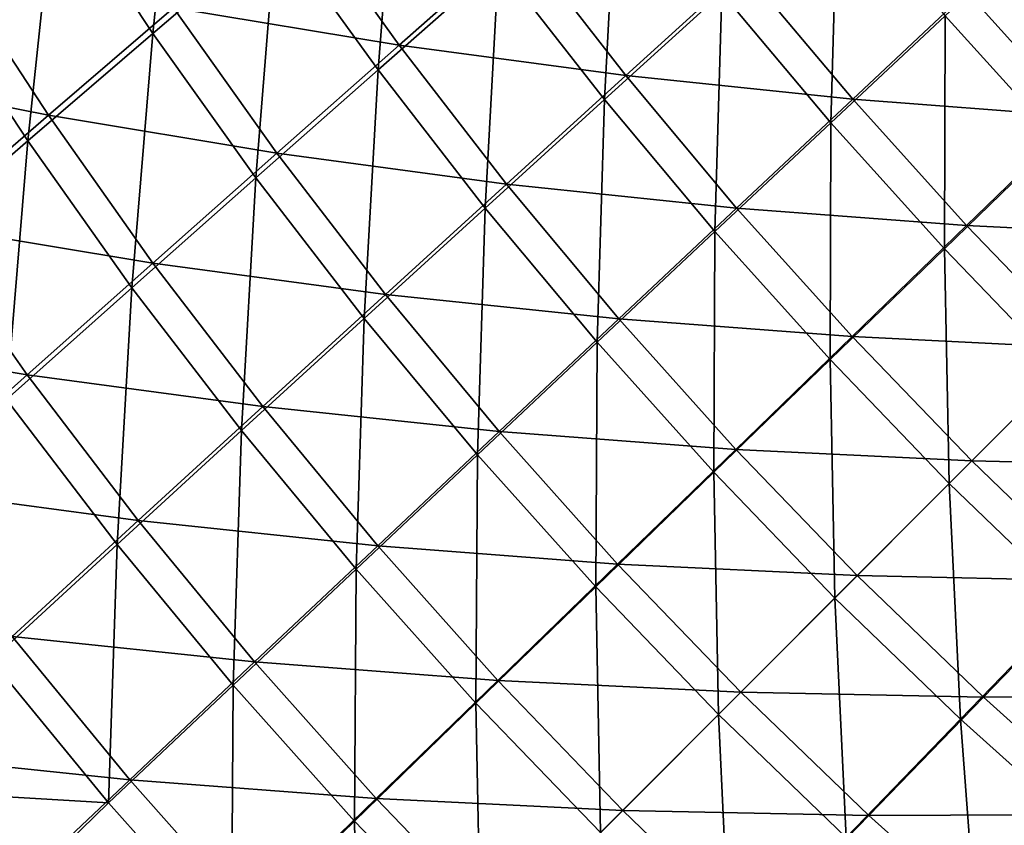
# Model space of a CAD drawing. Header units: metres. Extents: x 0 to 1400, y -1400 to 0.
# Tile 13 of 256: x 170 to 253, y -1167 to -1099. Entities that reach past the tile are written whole.
import ezdxf

# ---------------------------------------------------------------- set-up
doc = ezdxf.new("R2010")
doc.units = ezdxf.units.M

msp = doc.modelspace()

# ---------------------------------------------------------------- linework, layer by layer
at = {"layer": 'None'}
for points in [[(180.958099, -1099.731445, -141.995651), (172.69014, -1087.240112, -142.008362), (183.162979, -1078.561401, -169.597565)], [(191.356873, -1090.83252, -169.582993), (180.958099, -1099.731445, -141.995651), (183.162979, -1078.561401, -169.597565)], [(199.979141, -1102.801392, -169.570953), (191.356873, -1090.83252, -169.582993), (201.607239, -1082.093506, -197.280304)], [(210.140762, -1093.850708, -197.267059), (199.979141, -1102.801392, -169.570953), (201.607239, -1082.093506, -197.280304)], [(219.081177, -1105.302734, -197.256699), (210.140762, -1093.850708, -197.267059), (220.152023, -1085.05542, -225.070053)], [(228.989502, -1096.307739, -225.059082), (219.081177, -1105.302734, -197.256699), (220.152023, -1085.05542, -225.070053)], [(170.413086, -1108.79248, -114.522629), (162.071396, -1096.086304, -114.533089), (172.69014, -1087.240112, -142.008362)], [(180.958099, -1099.731445, -141.995651), (170.413086, -1108.79248, -114.522629), (172.69014, -1087.240112, -142.008362)], [(238.206589, -1107.253662, -225.051163), (228.989502, -1096.307739, -225.059082), (238.745697, -1087.466187, -252.965408)], [(247.845795, -1098.225586, -252.957367), (238.206589, -1107.253662, -225.051163), (238.745697, -1087.466187, -252.965408)], [(182.722549, -1097.562866, -140.645645), (201.763382, -1100.703979, -168.232285), (193.127884, -1088.662231, -168.252213)], [(193.127884, -1088.662231, -168.252213), (201.763382, -1100.703979, -168.232285), (211.931259, -1091.749146, -195.947479)], [(257.296722, -1108.676636, -252.952393), (247.845795, -1098.225586, -252.957367), (257.331177, -1089.35083, -280.964233)], [(189.668839, -1111.908936, -141.985153), (180.958099, -1099.731445, -141.995651), (191.356873, -1090.83252, -169.582993)], [(199.979141, -1102.801392, -169.570953), (189.668839, -1111.908936, -141.985153), (191.356873, -1090.83252, -169.582993)], [(201.763382, -1100.703979, -168.232285), (220.887939, -1103.265259, -195.930908), (211.931259, -1091.749146, -195.947479)], [(211.931259, -1091.749146, -195.947479), (220.887939, -1103.265259, -195.930908), (230.801727, -1094.262695, -223.752609)], [(153.05397, -1102.855103, -85.801018), (172.170654, -1106.62561, -113.153519), (163.821564, -1093.838745, -113.173645)], [(163.821564, -1093.838745, -113.173645), (172.170654, -1106.62561, -113.153519), (182.722549, -1097.562866, -140.645645)], [(209.022354, -1114.45166, -169.561539), (199.979141, -1102.801392, -169.570953), (210.140762, -1093.850708, -197.267059)], [(219.081177, -1105.302734, -197.256699), (209.022354, -1114.45166, -169.561539), (210.140762, -1093.850708, -197.267059)], [(220.887939, -1103.265259, -195.930908), (240.039856, -1105.261719, -223.74028), (230.801727, -1094.262695, -223.752609)], [(230.801727, -1094.262695, -223.752609), (240.039856, -1105.261719, -223.74028), (249.683578, -1096.223389, -251.665665)], [(170.413086, -1108.79248, -114.522629), (159.725494, -1118.016724, -87.171654), (162.071396, -1096.086304, -114.533089)], [(228.415161, -1116.434937, -197.249191), (219.081177, -1105.302734, -197.256699), (228.989502, -1096.307739, -225.059082)], [(238.206589, -1107.253662, -225.051163), (228.415161, -1116.434937, -197.249191), (228.989502, -1096.307739, -225.059082)], [(240.039856, -1105.261719, -223.74028), (259.164948, -1106.71936, -251.658142), (249.683578, -1096.223389, -251.665665)], [(259.164948, -1106.71936, -251.658142), (268.523743, -1097.661255, -279.683716), (249.683578, -1096.223389, -251.665665)], [(172.170654, -1106.62561, -113.153519), (191.446213, -1109.81543, -140.627136), (182.722549, -1097.562866, -140.645645)], [(182.722549, -1097.562866, -140.645645), (191.446213, -1109.81543, -140.627136), (201.763382, -1100.703979, -168.232285)], [(247.788544, -1117.878418, -225.046234), (238.206589, -1107.253662, -225.051163), (247.845795, -1098.225586, -252.957367)], [(257.296722, -1108.676636, -252.952393), (247.788544, -1117.878418, -225.046234), (247.845795, -1098.225586, -252.957367)], [(179.211975, -1121.174072, -114.513992), (170.413086, -1108.79248, -114.522629), (180.958099, -1099.731445, -141.995651)], [(189.668839, -1111.908936, -141.985153), (179.211975, -1121.174072, -114.513992), (180.958099, -1099.731445, -141.995651)], [(191.446213, -1109.81543, -140.627136), (210.82312, -1112.421265, -168.216583), (201.763382, -1100.703979, -168.232285)], [(201.763382, -1100.703979, -168.232285), (210.82312, -1112.421265, -168.216583), (220.887939, -1103.265259, -195.930908)], [(153.05397, -1102.855103, -85.801018), (161.476135, -1115.851318, -85.78421), (172.170654, -1106.62561, -113.153519)], [(198.814667, -1123.755127, -141.976944), (189.668839, -1111.908936, -141.985153), (199.979141, -1102.801392, -169.570953)], [(209.022354, -1114.45166, -169.561539), (198.814667, -1123.755127, -141.976944), (199.979141, -1102.801392, -169.570953)], [(210.82312, -1112.421265, -168.216583), (230.243484, -1114.453003, -195.918945), (220.887939, -1103.265259, -195.930908)], [(220.887939, -1103.265259, -195.930908), (230.243484, -1114.453003, -195.918945), (240.039856, -1105.261719, -223.74028)], [(230.243484, -1114.453003, -195.918945), (249.652023, -1115.931396, -223.732788), (240.039856, -1105.261719, -223.74028)], [(249.652023, -1115.931396, -223.732788), (259.164948, -1106.71936, -251.658142), (240.039856, -1105.261719, -223.74028)], [(218.473083, -1125.768921, -169.554733), (209.022354, -1114.45166, -169.561539), (219.081177, -1105.302734, -197.256699)], [(228.415161, -1116.434937, -197.249191), (218.473083, -1125.768921, -169.554733), (219.081177, -1105.302734, -197.256699)], [(161.476135, -1115.851318, -85.78421), (180.982056, -1119.084351, -113.136841), (172.170654, -1106.62561, -113.153519)], [(172.170654, -1106.62561, -113.153519), (180.982056, -1119.084351, -113.136841), (191.446213, -1109.81543, -140.627136)], [(268.997406, -1116.889893, -251.65596), (259.164948, -1106.71936, -251.658142), (249.652023, -1115.931396, -223.732788)], [(238.128006, -1127.23291, -197.244553), (228.415161, -1116.434937, -197.249191), (238.206589, -1107.253662, -225.051163)], [(247.788544, -1117.878418, -225.046234), (238.128006, -1127.23291, -197.244553), (238.206589, -1107.253662, -225.051163)], [(168.61232, -1130.596558, -87.165634), (159.725494, -1118.016724, -87.171654), (170.413086, -1108.79248, -114.522629)], [(179.211975, -1121.174072, -114.513992), (168.61232, -1130.596558, -87.165634), (170.413086, -1108.79248, -114.522629)], [(257.705719, -1128.181519, -225.004059), (247.788544, -1117.878418, -225.046234), (257.296722, -1108.676636, -252.952393)], [(180.982056, -1119.084351, -113.136841), (200.608627, -1121.731445, -140.612579), (191.446213, -1109.81543, -140.627136)], [(191.446213, -1109.81543, -140.627136), (200.608627, -1121.731445, -140.612579), (210.82312, -1112.421265, -168.216583)], [(188.46019, -1133.212891, -114.50724), (179.211975, -1121.174072, -114.513992), (189.668839, -1111.908936, -141.985153)], [(198.814667, -1123.755127, -141.976944), (188.46019, -1133.212891, -114.50724), (189.668839, -1111.908936, -141.985153)], [(200.608627, -1121.731445, -140.612579), (220.295837, -1123.796631, -168.205246), (210.82312, -1112.421265, -168.216583)], [(210.82312, -1112.421265, -168.216583), (220.295837, -1123.796631, -168.205246), (230.243484, -1114.453003, -195.918945)], [(208.381912, -1135.255737, -141.971008), (198.814667, -1123.755127, -141.976944), (209.022354, -1114.45166, -169.561539)], [(218.473083, -1125.768921, -169.554733), (208.381912, -1135.255737, -141.971008), (209.022354, -1114.45166, -169.561539)], [(220.295837, -1123.796631, -168.205246), (239.986359, -1125.296265, -195.911667), (230.243484, -1114.453003, -195.918945)], [(239.986359, -1125.296265, -195.911667), (249.652023, -1115.931396, -223.732788), (230.243484, -1114.453003, -195.918945)], [(150.641647, -1125.241699, -58.542755), (170.374908, -1128.509766, -85.770294), (161.476135, -1115.851318, -85.78421)], [(161.476135, -1115.851318, -85.78421), (170.374908, -1128.509766, -85.770294), (180.982056, -1119.084351, -113.136841)], [(259.627716, -1126.259521, -223.730545), (249.652023, -1115.931396, -223.732788), (239.986359, -1125.296265, -195.911667)], [(259.627716, -1126.259521, -223.730545), (268.997406, -1116.889893, -251.65596), (249.652023, -1115.931396, -223.732788)], [(228.316544, -1136.73938, -169.550507), (218.473083, -1125.768921, -169.554733), (228.415161, -1116.434937, -197.249191)], [(238.128006, -1127.23291, -197.244553), (228.316544, -1136.73938, -169.550507), (228.415161, -1116.434937, -197.249191)], [(248.192444, -1137.694824, -197.208359), (238.128006, -1127.23291, -197.244553), (247.788544, -1117.878418, -225.046234)], [(257.705719, -1128.181519, -225.004059), (248.192444, -1137.694824, -197.208359), (247.788544, -1117.878418, -225.046234)], [(170.374908, -1128.509766, -85.770294), (190.246582, -1131.195068, -113.123726), (180.982056, -1119.084351, -113.136841)], [(180.982056, -1119.084351, -113.136841), (190.246582, -1131.195068, -113.123726), (200.608627, -1121.731445, -140.612579)], [(177.962769, -1142.823608, -87.160927), (168.61232, -1130.596558, -87.165634), (179.211975, -1121.174072, -114.513992)], [(188.46019, -1133.212891, -114.50724), (177.962769, -1142.823608, -87.160927), (179.211975, -1121.174072, -114.513992)], [(190.246582, -1131.195068, -113.123726), (210.198074, -1133.292358, -140.602066), (200.608627, -1121.731445, -140.612579)], [(200.608627, -1121.731445, -140.612579), (210.198074, -1133.292358, -140.602066), (220.295837, -1123.796631, -168.205246)], [(198.143677, -1144.894531, -114.50235), (188.46019, -1133.212891, -114.50724), (198.814667, -1123.755127, -141.976944)], [(208.381912, -1135.255737, -141.971008), (198.143677, -1144.894531, -114.50235), (198.814667, -1123.755127, -141.976944)], [(210.198074, -1133.292358, -140.602066), (230.169266, -1134.812744, -168.198349), (220.295837, -1123.796631, -168.205246)], [(230.169266, -1134.812744, -168.198349), (239.986359, -1125.296265, -195.911667), (220.295837, -1123.796631, -168.205246)], [(150.641647, -1125.241699, -58.542755), (159.627365, -1138.092407, -58.532528), (170.374908, -1128.509766, -85.770294)], [(218.355591, -1146.397339, -141.967316), (208.381912, -1135.255737, -141.971008), (218.473083, -1125.768921, -169.554733)], [(228.316544, -1136.73938, -169.550507), (218.355591, -1146.397339, -141.967316), (218.473083, -1125.768921, -169.554733)], [(250.105331, -1135.781982, -195.909424), (239.986359, -1125.296265, -195.911667), (230.169266, -1134.812744, -168.198349)], [(250.105331, -1135.781982, -195.909424), (259.627716, -1126.259521, -223.730545), (239.986359, -1125.296265, -195.911667)], [(259.627716, -1126.259521, -223.730545), (250.105331, -1135.781982, -195.909424), (269.955902, -1136.235352, -223.733032)], [(238.529572, -1147.357666, -169.52533), (228.316544, -1136.73938, -169.550507), (238.128006, -1127.23291, -197.244553)], [(248.192444, -1137.694824, -197.208359), (238.529572, -1147.357666, -169.52533), (238.128006, -1127.23291, -197.244553)], [(159.627365, -1138.092407, -58.532528), (179.741043, -1140.810425, -85.759369), (170.374908, -1128.509766, -85.770294)], [(170.374908, -1128.509766, -85.770294), (179.741043, -1140.810425, -85.759369), (190.246582, -1131.195068, -113.123726)], [(248.192444, -1137.694824, -197.208359), (257.705719, -1128.181519, -225.004059), (258.654083, -1147.759766, -197.244247)], [(177.962769, -1142.823608, -87.160927), (167.325256, -1152.586548, -59.943802), (168.61232, -1130.596558, -87.165634)], [(179.741043, -1140.810425, -85.759369), (199.952225, -1142.938843, -113.114265), (190.246582, -1131.195068, -113.123726)], [(190.246582, -1131.195068, -113.123726), (199.952225, -1142.938843, -113.114265), (210.198074, -1133.292358, -140.602066)], [(187.762222, -1154.682983, -87.157516), (177.962769, -1142.823608, -87.160927), (188.46019, -1133.212891, -114.50724)], [(198.143677, -1144.894531, -114.50235), (187.762222, -1154.682983, -87.157516), (188.46019, -1133.212891, -114.50724)], [(199.952225, -1142.938843, -113.114265), (220.201752, -1144.480103, -140.595673), (210.198074, -1133.292358, -140.602066)], [(220.201752, -1144.480103, -140.595673), (230.169266, -1134.812744, -168.198349), (210.198074, -1133.292358, -140.602066)], [(240.431473, -1145.455811, -168.196198), (230.169266, -1134.812744, -168.198349), (220.201752, -1144.480103, -140.595673)], [(240.431473, -1145.455811, -168.196198), (250.105331, -1135.781982, -195.909424), (230.169266, -1134.812744, -168.198349)], [(208.247025, -1156.205566, -114.499329), (198.143677, -1144.894531, -114.50235), (208.381912, -1135.255737, -141.971008)], [(218.355591, -1146.397339, -141.967316), (208.247025, -1156.205566, -114.499329), (208.381912, -1135.255737, -141.971008)], [(250.105331, -1135.781982, -195.909424), (240.431473, -1145.455811, -168.196198), (260.591064, -1145.901001, -195.911835)], [(250.105331, -1135.781982, -195.909424), (260.591064, -1145.901001, -195.911835), (269.955902, -1136.235352, -223.733032)], [(228.718216, -1157.168945, -141.958313), (218.355591, -1146.397339, -141.967316), (228.316544, -1136.73938, -169.550507)], [(238.529572, -1147.357666, -169.52533), (228.718216, -1157.168945, -141.958313), (228.316544, -1136.73938, -169.550507)], [(159.627365, -1138.092407, -58.532528), (169.094452, -1150.576538, -58.524513), (179.741043, -1140.810425, -85.759369)], [(238.529572, -1147.357666, -169.52533), (248.192444, -1137.694824, -197.208359), (249.147537, -1157.571167, -169.550232)], [(248.192444, -1137.694824, -197.208359), (258.654083, -1147.759766, -197.244247), (249.147537, -1157.571167, -169.550232)], [(169.094452, -1150.576538, -58.524513), (189.562317, -1152.733032, -85.751488), (179.741043, -1140.810425, -85.759369)], [(179.741043, -1140.810425, -85.759369), (189.562317, -1152.733032, -85.751488), (199.952225, -1142.938843, -113.114265)], [(177.240372, -1164.619873, -59.942352), (167.325256, -1152.586548, -59.943802), (177.962769, -1142.823608, -87.160927)], [(187.762222, -1154.682983, -87.157516), (177.240372, -1164.619873, -59.942352), (177.962769, -1142.823608, -87.160927)], [(189.562317, -1152.733032, -85.751488), (210.08577, -1154.296509, -113.108521), (199.952225, -1142.938843, -113.114265)], [(210.08577, -1154.296509, -113.108521), (220.201752, -1144.480103, -140.595673), (199.952225, -1142.938843, -113.114265)], [(197.994629, -1166.160889, -87.155403), (187.762222, -1154.682983, -87.157516), (198.143677, -1144.894531, -114.50235)], [(208.247025, -1156.205566, -114.499329), (197.994629, -1166.160889, -87.155403), (198.143677, -1144.894531, -114.50235)], [(230.607162, -1155.280151, -140.593674), (220.201752, -1144.480103, -140.595673), (210.08577, -1154.296509, -113.108521)], [(230.607162, -1155.280151, -140.593674), (240.431473, -1145.455811, -168.196198), (220.201752, -1144.480103, -140.595673)], [(240.431473, -1145.455811, -168.196198), (230.607162, -1155.280151, -140.593674), (251.074554, -1155.71814, -168.198471)], [(240.431473, -1145.455811, -168.196198), (251.074554, -1155.71814, -168.198471), (260.591064, -1145.901001, -195.911835)], [(260.591064, -1145.901001, -195.911835), (251.074554, -1155.71814, -168.198471), (271.434113, -1155.644287, -195.919098)], [(218.75853, -1167.128662, -114.507263), (208.247025, -1156.205566, -114.499329), (218.355591, -1146.397339, -141.967316)], [(228.718216, -1157.168945, -141.958313), (218.75853, -1167.128662, -114.507263), (218.355591, -1146.397339, -141.967316)], [(239.489639, -1167.532104, -141.967102), (228.718216, -1157.168945, -141.958313), (238.529572, -1147.357666, -169.52533)], [(249.147537, -1157.571167, -169.550232), (239.489639, -1167.532104, -141.967102), (238.529572, -1147.357666, -169.52533)], [(249.147537, -1157.571167, -169.550232), (258.654083, -1147.759766, -197.244247), (260.117798, -1167.415039, -169.554443)], [(158.303314, -1160.498535, -31.409178), (179.030594, -1162.673706, -58.518749), (169.094452, -1150.576538, -58.524513)], [(169.094452, -1150.576538, -58.524513), (179.030594, -1162.673706, -58.518749), (189.562317, -1152.733032, -85.751488)], [(157.272751, -1163.44104, -32.846664), (167.325256, -1152.586548, -59.943802), (177.240372, -1164.619873, -59.942352)], [(179.030594, -1162.673706, -58.518749), (199.825256, -1164.258423, -85.746712), (189.562317, -1152.733032, -85.751488)], [(199.825256, -1164.258423, -85.746712), (210.08577, -1154.296509, -113.108521), (189.562317, -1152.733032, -85.751488)], [(220.634247, -1165.253052, -113.106743), (210.08577, -1154.296509, -113.108521), (199.825256, -1164.258423, -85.746712)], [(220.634247, -1165.253052, -113.106743), (230.607162, -1155.280151, -140.593674), (210.08577, -1154.296509, -113.108521)], [(187.601105, -1176.261475, -59.941448), (177.240372, -1164.619873, -59.942352), (187.762222, -1154.682983, -87.157516)], [(197.994629, -1166.160889, -87.155403), (187.601105, -1176.261475, -59.941448), (187.762222, -1154.682983, -87.157516)], [(230.607162, -1155.280151, -140.593674), (220.634247, -1165.253052, -113.106743), (241.407242, -1165.685669, -140.595779)], [(230.607162, -1155.280151, -140.593674), (241.407242, -1165.685669, -140.595779), (251.074554, -1155.71814, -168.198471)], [(251.074554, -1155.71814, -168.198471), (241.407242, -1165.685669, -140.595779), (262.090454, -1165.592041, -168.205368)], [(251.074554, -1155.71814, -168.198471), (262.090454, -1165.592041, -168.205368), (271.434113, -1155.644287, -195.919098)], [(208.650604, -1177.236572, -87.171844), (197.994629, -1166.160889, -87.155403), (208.247025, -1156.205566, -114.499329)], [(218.75853, -1167.128662, -114.507263), (208.650604, -1177.236572, -87.171844), (208.247025, -1156.205566, -114.499329)], [(218.75853, -1167.128662, -114.507263), (228.718216, -1157.168945, -141.958313), (229.681519, -1177.640747, -114.499184)], [(228.718216, -1157.168945, -141.958313), (239.489639, -1167.532104, -141.967102), (229.681519, -1177.640747, -114.499184)], [(250.631088, -1177.506226, -141.970779), (239.489639, -1167.532104, -141.967102), (249.147537, -1157.571167, -169.550232)], [(260.117798, -1167.415039, -169.554443), (250.631088, -1177.506226, -141.970779), (249.147537, -1157.571167, -169.550232)], [(158.303314, -1160.498535, -31.409178), (168.353104, -1172.765137, -31.404984), (179.030594, -1162.673706, -58.518749)], [(166.690842, -1174.869873, -32.846558), (157.272751, -1163.44104, -32.846664), (177.240372, -1164.619873, -59.942352)], [(168.353104, -1172.765137, -31.404984), (189.422379, -1174.36377, -58.515259), (179.030594, -1162.673706, -58.518749)], [(189.422379, -1174.36377, -58.515259), (199.825256, -1164.258423, -85.746712), (179.030594, -1162.673706, -58.518749)], [(210.516647, -1175.370605, -85.745232), (199.825256, -1164.258423, -85.746712), (189.422379, -1174.36377, -58.515259)], [(210.516647, -1175.370605, -85.745232), (220.634247, -1165.253052, -113.106743), (199.825256, -1164.258423, -85.746712)], [(166.690842, -1174.869873, -32.846558), (177.240372, -1164.619873, -59.942352), (187.601105, -1176.261475, -59.941448)], [(220.634247, -1165.253052, -113.106743), (210.516647, -1175.370605, -85.745232), (231.590805, -1175.801758, -113.108627)], [(220.634247, -1165.253052, -113.106743), (231.590805, -1175.801758, -113.108627), (241.407242, -1165.685669, -140.595779)], [(241.407242, -1165.685669, -140.595779), (231.590805, -1175.801758, -113.108627), (252.594772, -1175.689819, -140.602173)], [(241.407242, -1165.685669, -140.595779), (252.594772, -1175.689819, -140.602173), (262.090454, -1165.592041, -168.205368)], [(262.090454, -1165.592041, -168.205368), (252.594772, -1175.689819, -140.602173), (273.465515, -1175.065186, -168.216736)], [(198.394516, -1187.492676, -59.951752), (187.601105, -1176.261475, -59.941448), (197.994629, -1166.160889, -87.155403)], [(208.650604, -1177.236572, -87.171844), (198.394516, -1187.492676, -59.951752), (197.994629, -1166.160889, -87.155403)]]:
    msp.add_3dface(points, dxfattribs=at)
at = {"layer": 'None0'}
for points in [[(124.129768, -1294.119019, -521.977783), (781.702271, -1150.81958, -521.977783), (120.453018, -1274.459961, -521.977783)], [(781.702271, -1150.81958, -521.977783), (781.702271, -1150.81958, -541.977783), (120.453018, -1274.459961, -521.977783)], [(781.702271, -1150.81958, -541.977783), (120.453018, -1274.459961, -541.977783), (120.453018, -1274.459961, -521.977783)], [(781.702271, -1150.81958, -541.977783), (124.129768, -1294.119019, -541.977783), (120.453018, -1274.459961, -541.977783)], [(124.129768, -1294.119019, -521.977783), (785.378174, -1170.478882, -521.977783), (781.702271, -1150.81958, -521.977783)], [(785.378174, -1170.478882, -541.977783), (124.129768, -1294.119019, -541.977783), (781.702271, -1150.81958, -541.977783)]]:
    msp.add_3dface(points, dxfattribs=at)

doc.saveas('drawing.dxf')
